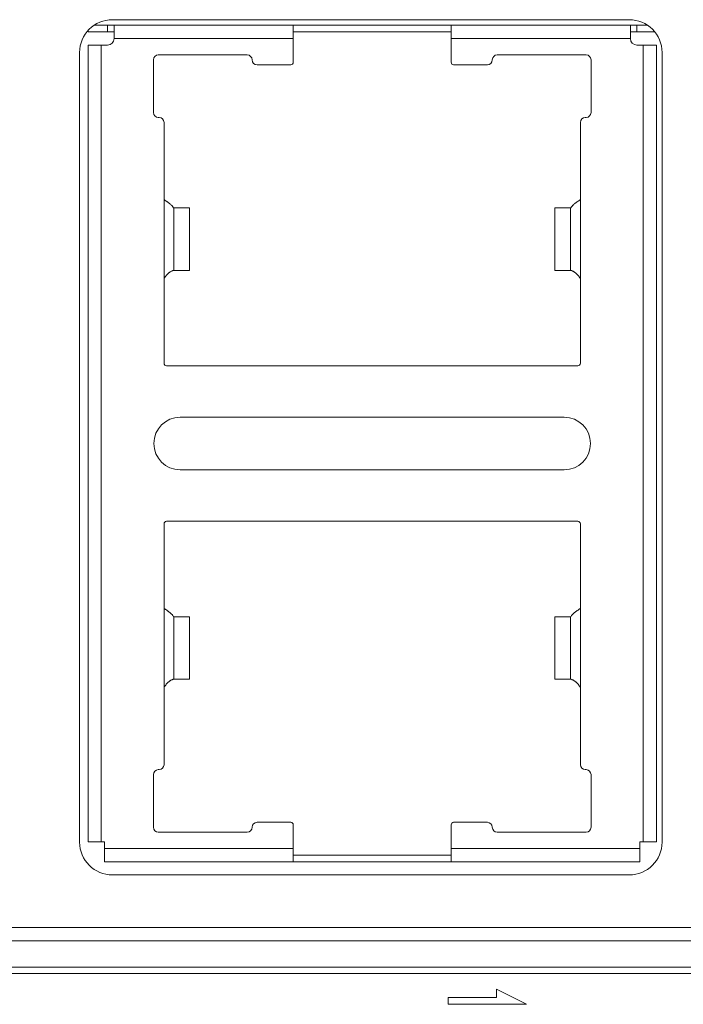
# Model space of a CAD drawing. Header units: millimetres. Extents: x 10908 to 11424, y -3584 to -2973.
# Tile 24 of 50: x 11151 to 11171, y -3508 to -3478. Entities that reach past the tile are written whole.
import ezdxf

# ---------------------------------------------------------------- set-up
doc = ezdxf.new("R2010")
doc.units = ezdxf.units.MM
doc.layers.add('1', color=7, linetype='Continuous', true_color=0xffffff)

msp = doc.modelspace()

# ---------------------------------------------------------------- linework, layer by layer
at = {"layer": '1', "color": 7, "linetype": 'Continuous', "lineweight": 18}
for p, q in [((11153.903, -3477.804), (11153.498, -3477.804)), ((11154.103, -3477.804), (11153.903, -3477.804)), ((11153.903, -3477.804), (11153.903, -3478.004)), ((11154.056, -3477.634), (11169.756, -3477.634)), ((11159.548, -3477.804), (11154.103, -3477.804)), ((11154.103, -3477.804), (11154.103, -3478.204)), ((11164.348, -3477.804), (11159.548, -3477.804)), ((11159.548, -3478.204), (11159.548, -3477.804)), ((11164.348, -3477.804), (11164.348, -3478.204)), ((11169.793, -3477.804), (11164.348, -3477.804)), ((11169.993, -3477.804), (11169.793, -3477.804)), ((11169.793, -3478.204), (11169.793, -3477.804)), ((11170.314, -3477.804), (11169.993, -3477.804)), ((11169.993, -3477.804), (11169.993, -3478.004)), ((11153.313, -3478.004), (11153.313, -3477.965)), ((11153.903, -3478.004), (11153.313, -3478.004)), ((11154.103, -3478.004), (11153.903, -3478.004)), ((11164.348, -3478.004), (11159.548, -3478.004)), ((11169.993, -3478.004), (11169.793, -3478.004)), ((11170.533, -3478.004), (11169.993, -3478.004)), ((11153.313, -3478.408), (11153.313, -3502.63)), ((11153.713, -3478.408), (11153.313, -3478.408)), ((11153.713, -3478.408), (11153.903, -3478.408)), ((11153.713, -3502.63), (11153.713, -3478.408)), ((11154.103, -3478.204), (11159.548, -3478.204)), ((11154.103, -3478.208), (11154.103, -3478.204)), ((11159.548, -3478.204), (11159.548, -3478.93)), ((11164.348, -3478.204), (11169.793, -3478.204)), ((11164.348, -3478.93), (11164.348, -3478.204)), ((11169.793, -3478.204), (11169.793, -3478.208)), ((11169.993, -3478.408), (11170.183, -3478.408)), ((11170.583, -3478.408), (11170.183, -3478.408)), ((11170.183, -3478.408), (11170.183, -3502.63)), ((11170.583, -3502.63), (11170.583, -3478.408)), ((11153.056, -3502.634), (11153.056, -3478.634)), ((11158.148, -3478.705), (11155.448, -3478.705)), ((11168.448, -3478.705), (11165.748, -3478.705)), ((11170.756, -3478.634), (11170.756, -3502.634)), ((11155.298, -3478.855), (11155.298, -3480.455)), ((11159.473, -3479.005), (11158.448, -3479.005)), ((11165.448, -3479.005), (11164.423, -3479.005)), ((11168.598, -3480.455), (11168.598, -3478.855)), ((11155.448, -3480.605), (11155.473, -3480.605)), ((11155.623, -3480.755), (11155.623, -3483.105)), ((11168.273, -3483.105), (11168.273, -3480.755)), ((11168.423, -3480.605), (11168.448, -3480.605)), ((11155.623, -3483.105), (11155.623, -3485.505)), ((11168.273, -3485.505), (11168.273, -3483.105)), ((11155.919, -3483.355), (11155.908, -3483.355)), ((11155.919, -3483.355), (11156.395, -3483.355)), ((11155.919, -3485.255), (11155.919, -3483.355)), ((11156.395, -3483.355), (11156.395, -3485.255)), ((11167.501, -3483.355), (11167.977, -3483.355)), ((11167.501, -3485.255), (11167.501, -3483.355)), ((11167.977, -3483.355), (11167.977, -3485.255)), ((11167.988, -3483.355), (11167.977, -3483.355)), ((11155.908, -3485.255), (11155.919, -3485.255)), ((11156.395, -3485.255), (11155.919, -3485.255)), ((11167.977, -3485.255), (11167.501, -3485.255)), ((11167.977, -3485.255), (11167.988, -3485.255)), ((11155.623, -3485.505), (11155.623, -3488.08)), ((11168.273, -3488.08), (11168.273, -3485.505)), ((11155.698, -3488.155), (11168.198, -3488.155)), ((11167.783, -3489.719), (11156.113, -3489.719)), ((11156.113, -3491.319), (11167.783, -3491.319)), ((11155.623, -3492.958), (11155.623, -3495.533)), ((11168.198, -3492.883), (11155.698, -3492.883)), ((11168.273, -3495.533), (11168.273, -3492.958)), ((11155.623, -3495.533), (11155.623, -3497.933)), ((11155.919, -3495.783), (11155.908, -3495.783)), ((11155.919, -3495.783), (11156.395, -3495.783)), ((11155.919, -3497.683), (11155.919, -3495.783)), ((11156.395, -3495.783), (11156.395, -3497.683)), ((11167.501, -3495.783), (11167.977, -3495.783)), ((11167.501, -3497.683), (11167.501, -3495.783)), ((11167.977, -3495.783), (11167.977, -3497.683)), ((11167.988, -3495.783), (11167.977, -3495.783)), ((11168.273, -3497.933), (11168.273, -3495.533)), ((11155.908, -3497.683), (11155.919, -3497.683)), ((11156.395, -3497.683), (11155.919, -3497.683)), ((11167.977, -3497.683), (11167.501, -3497.683)), ((11167.977, -3497.683), (11167.988, -3497.683)), ((11155.623, -3497.933), (11155.623, -3500.283)), ((11168.273, -3500.283), (11168.273, -3497.933)), ((11155.298, -3500.583), (11155.298, -3502.183)), ((11155.473, -3500.433), (11155.448, -3500.433)), ((11168.448, -3500.433), (11168.423, -3500.433)), ((11168.598, -3502.183), (11168.598, -3500.583)), ((11158.448, -3502.033), (11159.473, -3502.033)), ((11164.423, -3502.033), (11165.448, -3502.033)), ((11155.448, -3502.333), (11158.148, -3502.333)), ((11159.548, -3502.108), (11159.548, -3502.834)), ((11164.348, -3502.834), (11164.348, -3502.108)), ((11165.748, -3502.333), (11168.448, -3502.333)), ((11153.313, -3502.63), (11153.713, -3502.63)), ((11153.813, -3502.63), (11153.713, -3502.63)), ((11153.813, -3502.834), (11153.813, -3502.63)), ((11170.083, -3502.63), (11170.083, -3502.834)), ((11170.183, -3502.63), (11170.083, -3502.63)), ((11170.183, -3502.63), (11170.583, -3502.63)), ((11153.813, -3502.834), (11153.813, -3503.234)), ((11159.548, -3502.834), (11153.813, -3502.834)), ((11159.548, -3503.234), (11159.548, -3502.834)), ((11164.348, -3502.834), (11164.348, -3503.234)), ((11170.083, -3502.834), (11164.348, -3502.834)), ((11170.083, -3503.234), (11170.083, -3502.834)), ((11153.813, -3503.234), (11159.548, -3503.234)), ((11159.548, -3503.034), (11164.348, -3503.034)), ((11159.548, -3503.234), (11164.348, -3503.234)), ((11164.348, -3503.234), (11170.083, -3503.234)), ((11169.756, -3503.634), (11154.056, -3503.634)), ((11130.75, -3505.234), (11215.162, -3505.234)), ((11082.556, -3505.634), (11271.956, -3505.634)), ((11283.206, -3506.434), (11075.606, -3506.434)), ((11283.206, -3506.634), (11075.606, -3506.634)), ((11165.723, -3507.36), (11165.723, -3507.11)), ((11165.723, -3507.11), (11166.633, -3507.566)), ((11164.252, -3507.566), (11164.252, -3507.36)), ((11164.252, -3507.36), (11165.723, -3507.36)), ((11166.633, -3507.566), (11164.252, -3507.566))]:
    msp.add_line(p, q, dxfattribs=at)
for centre, radius, start, end in [((11154.056, -3478.634), 1, 90, 180), ((11169.756, -3478.634), 1, 0, 90), ((11153.903, -3478.208), 0.2, 270, 0), ((11169.993, -3478.208), 0.2, 180, 270), ((11155.448, -3478.855), 0.15, 90, 180), ((11158.148, -3478.855), 0.15, 0, 90), ((11165.748, -3478.855), 0.15, 90, 180), ((11168.448, -3478.855), 0.15, 0, 90), ((11158.448, -3478.855), 0.15, 180, 270), ((11159.473, -3478.93), 0.075, 270, 0), ((11164.423, -3478.93), 0.075, 180, 270), ((11165.448, -3478.855), 0.15, 270, 0), ((11155.448, -3480.455), 0.15, 180, 270), ((11168.448, -3480.455), 0.15, 270, 0), ((11155.473, -3480.755), 0.15, 0, 90), ((11168.423, -3480.755), 0.15, 90, 180), ((11155.698, -3488.08), 0.075, 180, 270), ((11168.198, -3488.08), 0.075, 270, 0), ((11156.113, -3490.519), 0.8, 90, 270), ((11167.783, -3490.519), 0.8, 270, 90), ((11155.698, -3492.958), 0.075, 90, 180), ((11168.198, -3492.958), 0.075, 0, 90), ((11155.473, -3500.283), 0.15, 270, 0), ((11168.423, -3500.283), 0.15, 180, 270), ((11155.448, -3500.583), 0.15, 90, 180), ((11168.448, -3500.583), 0.15, 0, 90), ((11158.448, -3502.183), 0.15, 90, 180), ((11159.473, -3502.108), 0.075, 0, 90), ((11164.423, -3502.108), 0.075, 90, 180), ((11165.448, -3502.183), 0.15, 0, 90), ((11155.448, -3502.183), 0.15, 180, 270), ((11158.148, -3502.183), 0.15, 270, 0), ((11165.748, -3502.183), 0.15, 180, 270), ((11168.448, -3502.183), 0.15, 270, 0), ((11154.056, -3502.634), 1, 180, 270), ((11169.756, -3502.634), 1, 270, 0)]:
    msp.add_arc(centre, radius, start, end, dxfattribs=at)
for points, knots in [([(11155.908, -3483.355), (11155.898, -3483.334), (11155.883, -3483.314), (11155.856, -3483.282), (11155.845, -3483.272), (11155.823, -3483.251), (11155.811, -3483.24), (11155.786, -3483.22), (11155.773, -3483.209), (11155.752, -3483.194), (11155.744, -3483.188), (11155.73, -3483.178), (11155.723, -3483.173), (11155.686, -3483.147), (11155.655, -3483.126), (11155.623, -3483.105)], [0, 0, 0, 0, 0.25, 0.25, 0.375, 0.375, 0.5, 0.5, 0.625, 0.625, 0.6875, 0.6875, 0.75, 0.75, 1, 1, 1, 1]), ([(11168.273, -3483.105), (11168.242, -3483.126), (11168.211, -3483.147), (11168.166, -3483.178), (11168.151, -3483.189), (11168.123, -3483.209), (11168.11, -3483.22), (11168.085, -3483.241), (11168.073, -3483.251), (11168.056, -3483.267), (11168.051, -3483.272), (11168.041, -3483.282), (11168.036, -3483.288), (11168.013, -3483.314), (11167.998, -3483.334), (11167.988, -3483.355)], [0, 0, 0, 0, 0.25, 0.25, 0.375, 0.375, 0.5, 0.5, 0.625, 0.625, 0.6875, 0.6875, 0.75, 0.75, 1, 1, 1, 1]), ([(11155.623, -3485.505), (11155.643, -3485.471), (11155.666, -3485.439), (11155.703, -3485.395), (11155.717, -3485.381), (11155.744, -3485.355), (11155.758, -3485.343), (11155.779, -3485.326), (11155.786, -3485.32), (11155.8, -3485.31), (11155.807, -3485.306), (11155.827, -3485.293), (11155.84, -3485.285), (11155.858, -3485.275), (11155.863, -3485.273), (11155.874, -3485.267), (11155.885, -3485.263), (11155.893, -3485.26), (11155.901, -3485.257), (11155.905, -3485.256), (11155.908, -3485.255)], [0, 0, 0, 0, 0.25, 0.25, 0.375, 0.375, 0.5, 0.5, 0.5625, 0.5625, 0.625, 0.625, 0.75, 0.75, 0.8125, 0.8125, 0.875, 0.9375, 0.9375, 1, 1, 1, 1]), ([(11167.988, -3485.255), (11167.995, -3485.257), (11168.003, -3485.259), (11168.017, -3485.265), (11168.022, -3485.267), (11168.033, -3485.273), (11168.044, -3485.278), (11168.057, -3485.285), (11168.07, -3485.293), (11168.076, -3485.297), (11168.097, -3485.31), (11168.111, -3485.32), (11168.132, -3485.337), (11168.139, -3485.343), (11168.153, -3485.355), (11168.159, -3485.361), (11168.18, -3485.381), (11168.193, -3485.395), (11168.218, -3485.424), (11168.23, -3485.44), (11168.253, -3485.472), (11168.263, -3485.488), (11168.273, -3485.505)], [0, 0, 0, 0, 0.125, 0.125, 0.1875, 0.1875, 0.25, 0.3125, 0.3125, 0.375, 0.375, 0.5, 0.5, 0.5625, 0.5625, 0.625, 0.625, 0.75, 0.75, 0.875, 0.875, 1, 1, 1, 1]), ([(11155.908, -3495.783), (11155.898, -3495.762), (11155.883, -3495.741), (11155.856, -3495.71), (11155.845, -3495.699), (11155.823, -3495.678), (11155.811, -3495.668), (11155.786, -3495.647), (11155.773, -3495.637), (11155.752, -3495.621), (11155.744, -3495.616), (11155.73, -3495.605), (11155.723, -3495.6), (11155.686, -3495.574), (11155.655, -3495.554), (11155.623, -3495.533)], [0, 0, 0, 0, 0.25, 0.25, 0.375, 0.375, 0.5, 0.5, 0.625, 0.625, 0.6875, 0.6875, 0.75, 0.75, 1, 1, 1, 1]), ([(11168.273, -3495.533), (11168.242, -3495.554), (11168.211, -3495.574), (11168.166, -3495.606), (11168.151, -3495.616), (11168.123, -3495.637), (11168.11, -3495.647), (11168.085, -3495.668), (11168.073, -3495.678), (11168.056, -3495.694), (11168.051, -3495.699), (11168.041, -3495.71), (11168.036, -3495.715), (11168.013, -3495.741), (11167.998, -3495.762), (11167.988, -3495.783)], [0, 0, 0, 0, 0.25, 0.25, 0.375, 0.375, 0.5, 0.5, 0.625, 0.625, 0.6875, 0.6875, 0.75, 0.75, 1, 1, 1, 1]), ([(11155.623, -3497.933), (11155.643, -3497.899), (11155.666, -3497.867), (11155.703, -3497.823), (11155.717, -3497.809), (11155.744, -3497.782), (11155.758, -3497.77), (11155.779, -3497.753), (11155.786, -3497.748), (11155.8, -3497.738), (11155.807, -3497.733), (11155.827, -3497.72), (11155.84, -3497.713), (11155.858, -3497.703), (11155.863, -3497.7), (11155.874, -3497.695), (11155.885, -3497.69), (11155.893, -3497.687), (11155.901, -3497.684), (11155.905, -3497.683), (11155.908, -3497.683)], [0, 0, 0, 0, 0.25, 0.25, 0.375, 0.375, 0.5, 0.5, 0.5625, 0.5625, 0.625, 0.625, 0.75, 0.75, 0.8125, 0.8125, 0.875, 0.9375, 0.9375, 1, 1, 1, 1]), ([(11167.988, -3497.683), (11167.995, -3497.684), (11168.003, -3497.687), (11168.017, -3497.693), (11168.022, -3497.695), (11168.033, -3497.7), (11168.044, -3497.706), (11168.057, -3497.713), (11168.07, -3497.72), (11168.076, -3497.724), (11168.097, -3497.738), (11168.111, -3497.748), (11168.132, -3497.764), (11168.139, -3497.77), (11168.153, -3497.783), (11168.159, -3497.789), (11168.18, -3497.809), (11168.193, -3497.822), (11168.218, -3497.852), (11168.23, -3497.867), (11168.253, -3497.899), (11168.263, -3497.916), (11168.273, -3497.933)], [0, 0, 0, 0, 0.125, 0.125, 0.1875, 0.1875, 0.25, 0.3125, 0.3125, 0.375, 0.375, 0.5, 0.5, 0.5625, 0.5625, 0.625, 0.625, 0.75, 0.75, 0.875, 0.875, 1, 1, 1, 1])]:
    msp.add_open_spline(points, degree=3, knots=knots, dxfattribs=at)

doc.saveas('drawing.dxf')
